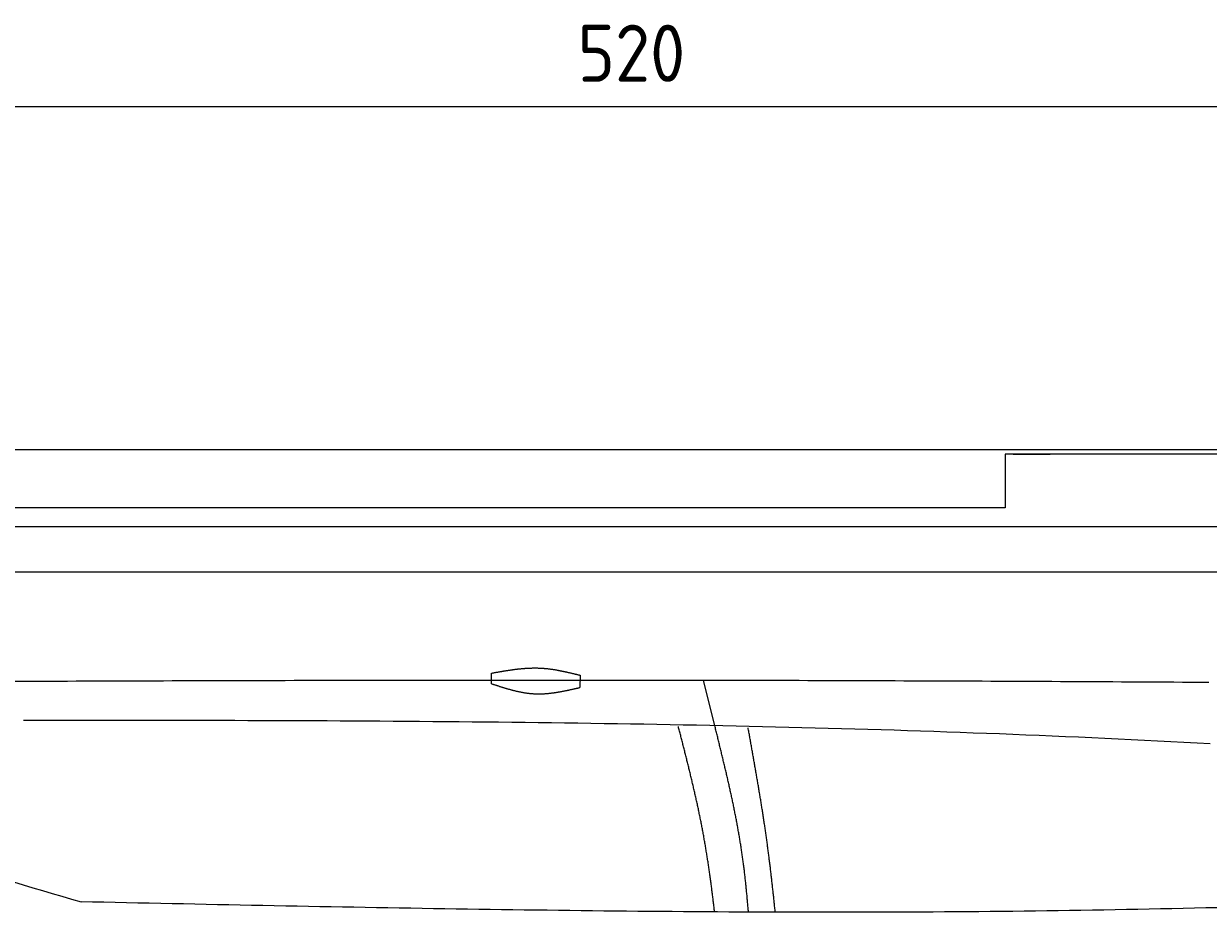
# Model space of a CAD drawing. Extents: x 715 to 7297, y 267 to 3409.
# Tile 53 of 70: x 2921 to 4372, y 2320 to 3409. Entities that reach past the tile are written whole.
import ezdxf

# ---------------------------------------------------------------- set-up
doc = ezdxf.new("R2010")
doc.units = 0
doc.layers.get('0').update_dxf_attribs({"linetype": 'CONTINUOUS'})
doc.layers.get('DEFPOINTS').update_dxf_attribs({"linetype": 'CONTINUOUS'})
for name, color, linetype in [('4', 3, 'CONTINUOUS'), ('5', 3, 'CONTINUOUS'), ('CAR', 10, 'CONTINUOUS')]:
    doc.layers.add(name, color=color, linetype=linetype)
doc.styles.get("Standard").update_dxf_attribs({"font": 'ISOCP.SHX'})
doc.dimstyles.get("Standard").update_dxf_attribs({"dimtxt": 2.5, "dimasz": 2.5, "dimexe": 1.25, "dimexo": 0.625, "dimtad": 1, "dimcen": 2.5, "dimazin": 3, "dimtfac": 1, "dimtmove": 0, "dimatfit": 3})

# ---------------------------------------------------------------- blocks, each defined once
blk = doc.blocks.new('*U14')
at = {"layer": '5', "color": 2}
blk.add_text('520', height=70, dxfattribs=at).set_placement((3599.2, 3337.7))
blk = doc.blocks.new('PUNKT')
at = {"layer": '4', "color": 0, "linetype": 'BYBLOCK'}
blk.add_line((-0.5, 0), (-1, 0), dxfattribs=at)
at = {"layer": '4', "color": 0, "linetype": 'BYBLOCK', "const_width": 0.5}
blk.add_lwpolyline([(-0.25, 0, 1), (0.25, 0, 1)], format="xyb", close=True, dxfattribs=at)
blk = doc.blocks.new('*D5')
at = {"layer": '5'}
for p, q in [((1072.7, 2857.3), (1072.7, 3347.3)), ((6272.8, 2857.3), (6272.8, 3347.3)), ((1112.7, 3307.3), (6232.8, 3307.3))]:
    blk.add_line(p, q, dxfattribs=at)
at = {"layer": 'DEFPOINTS', "color": 0}
for p in [(6272.8, 3307.3), (1072.7, 2837.3), (6272.8, 2837.3)]:
    blk.add_point(p, dxfattribs=at)
blk.add_blockref('*U14', (0, 0))
at = {"layer": '5', "xscale": 40, "yscale": 40, "zscale": 40, "rotation": 180}
blk.add_blockref('PUNKT', (1072.7, 3307.3), dxfattribs=at)
at = {"layer": '5', "xscale": 40, "yscale": 40, "zscale": 40}
blk.add_blockref('PUNKT', (6272.8, 3307.3), dxfattribs=at)

msp = doc.modelspace()

# ---------------------------------------------------------------- linework, layer by layer
for p, q in [((1372.73, 2887.271), (4772.73, 2887.271)), ((4717.73, 2881.271), (4122.731, 2881.271)), ((4122.731, 2881.271), (4122.731, 2815.771)), ((4132.731, 2881.271), (4177.96, 2881.271)), ((4122.731, 2815.771), (1832.73, 2815.771)), ((4551.142, 2792.271), (1454.129, 2792.271)), ((4266.498, 2792.271), (4266.201, 2792.271)), ((4266.498, 2792.271), (4266.498, 2792.271)), ((1171.672, 2737.271), (6251.505, 2737.271))]:
    msp.add_line(p, q)
at = {"layer": 'CAR'}
msp.add_line((3767.18, 2548.826), (3753.24, 2604.618), dxfattribs=at)
for points in [[(3493.572, 2600.28), (3493.816, 2613.214)], [(3602.345, 2610.581), (3602.062, 2595.604)]]:
    msp.add_lwpolyline(points, dxfattribs=at)
for points in [[(3493.82, 2613.21, 0), (3494.5, 2613.34, 0), (3495.19, 2613.46, 0), (3495.88, 2613.58, 0), (3496.57, 2613.7, 0), (3497.26, 2613.82, 0), (3497.95, 2613.95, 0), (3498.64, 2614.07, 0), (3499.32, 2614.19, 0), (3500.01, 2614.31, 0), (3500.7, 2614.43, 0), (3501.39, 2614.55, 0), (3502.08, 2614.67, 0), (3502.77, 2614.79, 0), (3503.45, 2614.91, 0), (3504.14, 2615.03, 0), (3504.83, 2615.14, 0), (3505.52, 2615.26, 0), (3506.21, 2615.38, 0), (3506.89, 2615.49, 0), (3507.58, 2615.61, 0), (3508.27, 2615.72, 0), (3508.96, 2615.83, 0), (3509.65, 2615.94, 0), (3510.33, 2616.05, 0), (3511.02, 2616.16, 0), (3511.71, 2616.27, 0), (3512.4, 2616.38, 0), (3513.09, 2616.49, 0), (3513.77, 2616.59, 0), (3514.46, 2616.7, 0), (3515.15, 2616.8, 0), (3515.84, 2616.9, 0), (3516.52, 2617.01, 0), (3517.21, 2617.1, 0), (3517.9, 2617.2, 0), (3518.59, 2617.3, 0), (3519.27, 2617.39, 0), (3519.96, 2617.49, 0), (3520.65, 2617.58, 0), (3521.33, 2617.67, 0), (3522.02, 2617.76, 0), (3522.71, 2617.85, 0), (3523.4, 2617.93, 0), (3524.08, 2618.02, 0), (3524.77, 2618.1, 0), (3525.46, 2618.18, 0), (3526.14, 2618.26, 0), (3526.83, 2618.33, 0), (3527.52, 2618.41, 0), (3528.2, 2618.48, 0), (3528.89, 2618.55, 0), (3529.57, 2618.62, 0), (3530.26, 2618.68, 0), (3530.95, 2618.75, 0), (3531.63, 2618.81, 0), (3532.32, 2618.87, 0), (3533, 2618.93, 0), (3533.69, 2618.98, 0), (3534.37, 2619.03, 0), (3535.06, 2619.08, 0), (3535.74, 2619.13, 0), (3536.43, 2619.18, 0), (3537.12, 2619.22, 0), (3537.8, 2619.26, 0), (3538.48, 2619.3, 0), (3539.17, 2619.33, 0), (3539.85, 2619.36, 0), (3540.54, 2619.39, 0), (3541.22, 2619.42, 0), (3541.91, 2619.45, 0), (3542.59, 2619.47, 0), (3543.28, 2619.48, 0), (3543.96, 2619.5, 0), (3544.64, 2619.51, 0), (3545.33, 2619.52, 0), (3546.01, 2619.53, 0), (3546.69, 2619.53, 0), (3547.38, 2619.53, 0), (3548.06, 2619.53, 0), (3548.74, 2619.52, 0), (3549.43, 2619.51, 0), (3550.11, 2619.5, 0), (3550.79, 2619.48, 0), (3551.47, 2619.46, 0), (3552.16, 2619.44, 0), (3552.84, 2619.41, 0), (3553.52, 2619.38, 0), (3554.2, 2619.35, 0), (3554.88, 2619.31, 0), (3555.57, 2619.27, 0), (3556.25, 2619.23, 0), (3556.93, 2619.18, 0), (3557.61, 2619.13, 0), (3558.29, 2619.07, 0), (3558.97, 2619.01, 0), (3559.65, 2618.95, 0), (3560.33, 2618.89, 0), (3561.01, 2618.82, 0), (3561.69, 2618.75, 0), (3562.37, 2618.67, 0), (3563.05, 2618.59, 0), (3563.73, 2618.51, 0), (3564.41, 2618.43, 0), (3565.09, 2618.34, 0), (3565.77, 2618.25, 0), (3566.45, 2618.16, 0), (3567.13, 2618.06, 0), (3567.81, 2617.97, 0), (3568.49, 2617.87, 0), (3569.17, 2617.76, 0), (3569.85, 2617.66, 0), (3570.52, 2617.55, 0), (3571.2, 2617.44, 0), (3571.88, 2617.32, 0), (3572.56, 2617.21, 0), (3573.24, 2617.09, 0), (3573.92, 2616.97, 0), (3574.6, 2616.85, 0), (3575.27, 2616.72, 0), (3575.95, 2616.6, 0), (3576.63, 2616.47, 0), (3577.31, 2616.34, 0), (3577.98, 2616.2, 0), (3578.66, 2616.07, 0), (3579.34, 2615.93, 0), (3580.02, 2615.8, 0), (3580.69, 2615.66, 0), (3581.37, 2615.51, 0), (3582.05, 2615.37, 0), (3582.73, 2615.23, 0), (3583.4, 2615.08, 0), (3584.08, 2614.93, 0), (3584.76, 2614.78, 0), (3585.43, 2614.63, 0), (3586.11, 2614.48, 0), (3586.79, 2614.33, 0), (3587.46, 2614.17, 0), (3588.14, 2614.02, 0), (3588.82, 2613.86, 0), (3589.49, 2613.7, 0), (3590.17, 2613.55, 0), (3590.85, 2613.39, 0), (3591.52, 2613.23, 0), (3592.2, 2613.06, 0), (3592.88, 2612.9, 0), (3593.55, 2612.74, 0), (3594.23, 2612.58, 0), (3594.91, 2612.41, 0), (3595.58, 2612.25, 0), (3596.26, 2612.08, 0), (3596.94, 2611.92, 0), (3597.61, 2611.75, 0), (3598.29, 2611.58, 0), (3598.96, 2611.42, 0), (3599.64, 2611.25, 0), (3600.32, 2611.08, 0), (3600.99, 2610.92, 0), (3601.67, 2610.75, 0), (3602.35, 2610.58, 0)], [(2910.38, 2603.3, 0), (2921.05, 2603.34, 0), (2931.72, 2603.38, 0), (2942.39, 2603.42, 0), (2953.06, 2603.46, 0), (2963.73, 2603.5, 0), (2974.4, 2603.54, 0), (2985.07, 2603.58, 0), (2995.74, 2603.61, 0), (3006.41, 2603.65, 0), (3017.08, 2603.69, 0), (3027.75, 2603.73, 0), (3038.42, 2603.76, 0), (3049.09, 2603.8, 0), (3059.76, 2603.83, 0), (3070.42, 2603.87, 0), (3081.09, 2603.9, 0), (3091.76, 2603.93, 0), (3102.43, 2603.97, 0), (3113.1, 2604, 0), (3123.77, 2604.03, 0), (3134.44, 2604.06, 0), (3145.11, 2604.09, 0), (3155.78, 2604.12, 0), (3166.45, 2604.15, 0), (3177.12, 2604.18, 0), (3187.79, 2604.21, 0), (3198.46, 2604.24, 0), (3209.13, 2604.27, 0), (3219.8, 2604.29, 0), (3230.46, 2604.32, 0), (3241.13, 2604.34, 0), (3251.8, 2604.37, 0), (3262.47, 2604.39, 0), (3273.14, 2604.42, 0), (3283.81, 2604.44, 0), (3294.48, 2604.46, 0), (3305.15, 2604.48, 0), (3315.82, 2604.5, 0), (3326.49, 2604.52, 0), (3337.16, 2604.54, 0), (3347.83, 2604.56, 0), (3358.5, 2604.58, 0), (3369.17, 2604.59, 0), (3379.84, 2604.61, 0), (3390.5, 2604.62, 0), (3401.17, 2604.64, 0), (3411.84, 2604.65, 0), (3422.51, 2604.66, 0), (3433.18, 2604.68, 0), (3443.85, 2604.69, 0), (3454.52, 2604.7, 0), (3465.19, 2604.71, 0), (3475.86, 2604.72, 0), (3486.53, 2604.72, 0), (3497.2, 2604.73, 0), (3507.87, 2604.74, 0), (3518.54, 2604.74, 0), (3529.21, 2604.75, 0), (3539.87, 2604.75, 0), (3550.54, 2604.75, 0), (3561.21, 2604.75, 0), (3571.88, 2604.75, 0), (3582.55, 2604.75, 0), (3593.22, 2604.75, 0), (3603.89, 2604.75, 0), (3614.56, 2604.75, 0), (3625.23, 2604.74, 0), (3635.9, 2604.74, 0), (3646.57, 2604.73, 0), (3657.24, 2604.73, 0), (3667.91, 2604.72, 0), (3678.58, 2604.71, 0), (3689.24, 2604.7, 0), (3699.91, 2604.69, 0), (3710.58, 2604.68, 0), (3721.25, 2604.66, 0), (3731.92, 2604.65, 0), (3742.59, 2604.63, 0), (3753.26, 2604.62, 0), (3763.93, 2604.6, 0), (3774.6, 2604.58, 0), (3785.27, 2604.56, 0), (3795.94, 2604.54, 0), (3806.61, 2604.52, 0), (3817.28, 2604.5, 0), (3827.95, 2604.47, 0), (3838.61, 2604.45, 0), (3849.28, 2604.42, 0), (3859.95, 2604.4, 0), (3870.62, 2604.37, 0), (3881.29, 2604.34, 0), (3891.96, 2604.31, 0), (3902.63, 2604.28, 0), (3913.3, 2604.25, 0), (3923.97, 2604.21, 0), (3934.64, 2604.18, 0), (3945.31, 2604.15, 0), (3955.98, 2604.11, 0), (3966.65, 2604.07, 0), (3977.31, 2604.04, 0), (3987.98, 2604, 0), (3998.65, 2603.96, 0), (4009.32, 2603.92, 0), (4019.99, 2603.88, 0), (4030.66, 2603.83, 0), (4041.33, 2603.79, 0), (4052, 2603.75, 0), (4062.67, 2603.7, 0), (4073.34, 2603.66, 0), (4084.01, 2603.61, 0), (4094.68, 2603.56, 0), (4105.34, 2603.51, 0), (4116.01, 2603.47, 0), (4126.68, 2603.42, 0), (4137.35, 2603.36, 0), (4148.02, 2603.31, 0), (4158.69, 2603.26, 0), (4169.36, 2603.21, 0), (4180.03, 2603.15, 0), (4190.7, 2603.1, 0), (4201.37, 2603.04, 0), (4212.04, 2602.99, 0), (4222.71, 2602.93, 0), (4233.38, 2602.87, 0), (4244.04, 2602.82, 0), (4254.71, 2602.76, 0), (4265.38, 2602.7, 0), (4276.05, 2602.64, 0), (4286.72, 2602.58, 0), (4297.39, 2602.52, 0), (4308.06, 2602.45, 0), (4318.73, 2602.39, 0), (4329.4, 2602.33, 0), (4340.07, 2602.26, 0), (4350.74, 2602.2, 0), (4361.41, 2602.13, 0), (4372.07, 2602.07, 0)], [(3493.57, 2600.28, 0), (3494.25, 2600.06, 0), (3494.92, 2599.84, 0), (3495.59, 2599.62, 0), (3496.27, 2599.4, 0), (3496.94, 2599.18, 0), (3497.61, 2598.96, 0), (3498.29, 2598.74, 0), (3498.96, 2598.52, 0), (3499.63, 2598.3, 0), (3500.31, 2598.08, 0), (3500.98, 2597.87, 0), (3501.65, 2597.65, 0), (3502.33, 2597.44, 0), (3503, 2597.22, 0), (3503.68, 2597.01, 0), (3504.35, 2596.79, 0), (3505.02, 2596.58, 0), (3505.7, 2596.37, 0), (3506.37, 2596.16, 0), (3507.05, 2595.95, 0), (3507.72, 2595.74, 0), (3508.39, 2595.54, 0), (3509.07, 2595.33, 0), (3509.74, 2595.13, 0), (3510.42, 2594.93, 0), (3511.09, 2594.73, 0), (3511.77, 2594.53, 0), (3512.44, 2594.33, 0), (3513.11, 2594.13, 0), (3513.79, 2593.94, 0), (3514.46, 2593.75, 0), (3515.14, 2593.56, 0), (3515.81, 2593.37, 0), (3516.49, 2593.18, 0), (3517.16, 2593, 0), (3517.84, 2592.82, 0), (3518.52, 2592.64, 0), (3519.19, 2592.46, 0), (3519.87, 2592.28, 0), (3520.54, 2592.11, 0), (3521.22, 2591.94, 0), (3521.89, 2591.77, 0), (3522.57, 2591.61, 0), (3523.25, 2591.44, 0), (3523.92, 2591.28, 0), (3524.6, 2591.13, 0), (3525.28, 2590.97, 0), (3525.95, 2590.82, 0), (3526.63, 2590.67, 0), (3527.31, 2590.53, 0), (3527.98, 2590.39, 0), (3528.66, 2590.25, 0), (3529.34, 2590.11, 0), (3530.02, 2589.98, 0), (3530.69, 2589.85, 0), (3531.37, 2589.72, 0), (3532.05, 2589.6, 0), (3532.73, 2589.48, 0), (3533.41, 2589.36, 0), (3534.08, 2589.25, 0), (3534.76, 2589.14, 0), (3535.44, 2589.04, 0), (3536.12, 2588.94, 0), (3536.8, 2588.84, 0), (3537.48, 2588.74, 0), (3538.16, 2588.66, 0), (3538.84, 2588.57, 0), (3539.52, 2588.49, 0), (3540.2, 2588.41, 0), (3540.88, 2588.34, 0), (3541.56, 2588.27, 0), (3542.24, 2588.21, 0), (3542.92, 2588.15, 0), (3543.6, 2588.09, 0), (3544.28, 2588.04, 0), (3544.96, 2587.99, 0), (3545.65, 2587.95, 0), (3546.33, 2587.92, 0), (3547.01, 2587.88, 0), (3547.69, 2587.86, 0), (3548.38, 2587.83, 0), (3549.06, 2587.82, 0), (3549.74, 2587.8, 0), (3550.43, 2587.79, 0), (3551.11, 2587.79, 0), (3551.79, 2587.79, 0), (3552.48, 2587.79, 0), (3553.16, 2587.8, 0), (3553.84, 2587.81, 0), (3554.53, 2587.83, 0), (3555.21, 2587.85, 0), (3555.9, 2587.88, 0), (3556.58, 2587.9, 0), (3557.27, 2587.94, 0), (3557.95, 2587.97, 0), (3558.64, 2588.01, 0), (3559.33, 2588.06, 0), (3560.01, 2588.11, 0), (3560.7, 2588.16, 0), (3561.38, 2588.21, 0), (3562.07, 2588.27, 0), (3562.76, 2588.33, 0), (3563.44, 2588.4, 0), (3564.13, 2588.47, 0), (3564.82, 2588.54, 0), (3565.5, 2588.61, 0), (3566.19, 2588.69, 0), (3566.88, 2588.77, 0), (3567.57, 2588.86, 0), (3568.25, 2588.94, 0), (3568.94, 2589.03, 0), (3569.63, 2589.13, 0), (3570.32, 2589.22, 0), (3571.01, 2589.32, 0), (3571.69, 2589.42, 0), (3572.38, 2589.52, 0), (3573.07, 2589.63, 0), (3573.76, 2589.74, 0), (3574.45, 2589.85, 0), (3575.14, 2589.96, 0), (3575.83, 2590.08, 0), (3576.52, 2590.2, 0), (3577.21, 2590.32, 0), (3577.89, 2590.44, 0), (3578.58, 2590.56, 0), (3579.27, 2590.69, 0), (3579.96, 2590.82, 0), (3580.65, 2590.95, 0), (3581.34, 2591.08, 0), (3582.03, 2591.22, 0), (3582.72, 2591.35, 0), (3583.41, 2591.49, 0), (3584.1, 2591.63, 0), (3584.79, 2591.77, 0), (3585.48, 2591.91, 0), (3586.17, 2592.05, 0), (3586.86, 2592.2, 0), (3587.55, 2592.34, 0), (3588.24, 2592.49, 0), (3588.94, 2592.64, 0), (3589.63, 2592.79, 0), (3590.32, 2592.94, 0), (3591.01, 2593.09, 0), (3591.7, 2593.24, 0), (3592.39, 2593.4, 0), (3593.08, 2593.55, 0), (3593.77, 2593.71, 0), (3594.46, 2593.86, 0), (3595.15, 2594.02, 0), (3595.84, 2594.17, 0), (3596.53, 2594.33, 0), (3597.22, 2594.49, 0), (3597.92, 2594.65, 0), (3598.61, 2594.81, 0), (3599.3, 2594.97, 0), (3599.99, 2595.13, 0), (3600.68, 2595.28, 0), (3601.37, 2595.44, 0), (3602.06, 2595.6, 0)], [(4373.98, 2526.63, 0), (4357.87, 2527.5, 0), (4341.75, 2528.36, 0), (4325.63, 2529.2, 0), (4309.51, 2530.03, 0), (4293.39, 2530.83, 0), (4277.27, 2531.62, 0), (4261.14, 2532.39, 0), (4245.02, 2533.15, 0), (4228.89, 2533.89, 0), (4212.77, 2534.61, 0), (4196.64, 2535.32, 0), (4180.51, 2536.01, 0), (4164.39, 2536.68, 0), (4148.26, 2537.34, 0), (4132.13, 2537.99, 0), (4115.99, 2538.62, 0), (4099.86, 2539.23, 0), (4083.73, 2539.83, 0), (4067.59, 2540.42, 0), (4051.46, 2540.99, 0), (4035.32, 2541.54, 0), (4019.19, 2542.08, 0), (4003.05, 2542.61, 0), (3986.91, 2543.12, 0), (3970.77, 2543.62, 0), (3954.64, 2544.11, 0), (3938.5, 2544.58, 0), (3922.35, 2545.04, 0), (3906.21, 2545.49, 0), (3890.07, 2545.92, 0), (3873.93, 2546.34, 0), (3857.78, 2546.75, 0), (3841.64, 2547.15, 0), (3825.49, 2547.54, 0), (3809.35, 2547.91, 0), (3793.2, 2548.27, 0), (3777.05, 2548.62, 0), (3760.91, 2548.96, 0), (3744.76, 2549.28, 0), (3728.61, 2549.6, 0), (3712.46, 2549.9, 0), (3696.31, 2550.2, 0), (3680.16, 2550.48, 0), (3664.01, 2550.75, 0), (3647.85, 2551.02, 0), (3631.7, 2551.27, 0), (3615.55, 2551.51, 0), (3599.39, 2551.75, 0), (3583.24, 2551.97, 0), (3567.09, 2552.18, 0), (3550.93, 2552.39, 0), (3534.77, 2552.59, 0), (3518.62, 2552.77, 0), (3502.46, 2552.95, 0), (3486.3, 2553.12, 0), (3470.15, 2553.28, 0), (3453.99, 2553.44, 0), (3437.83, 2553.58, 0), (3421.67, 2553.72, 0), (3405.51, 2553.85, 0), (3389.35, 2553.98, 0), (3373.19, 2554.09, 0), (3357.03, 2554.2, 0), (3340.87, 2554.3, 0), (3324.71, 2554.4, 0), (3308.54, 2554.49, 0), (3292.38, 2554.57, 0), (3276.22, 2554.64, 0), (3260.05, 2554.71, 0), (3243.89, 2554.78, 0), (3227.73, 2554.84, 0), (3211.56, 2554.89, 0), (3195.4, 2554.94, 0), (3179.23, 2554.98, 0), (3163.07, 2555.02, 0), (3146.9, 2555.05, 0), (3130.74, 2555.08, 0), (3114.57, 2555.1, 0), (3098.41, 2555.12, 0), (3082.24, 2555.13, 0), (3066.07, 2555.14, 0), (3049.91, 2555.15, 0), (3033.74, 2555.15, 0), (3017.57, 2555.15, 0), (3001.41, 2555.15, 0), (2985.24, 2555.14, 0), (2969.07, 2555.13, 0), (2952.9, 2555.12, 0), (2936.74, 2555.11, 0), (2920.57, 2555.09, 0)], [(3766.94, 2320.8, 0), (3766.77, 2322.26, 0), (3766.6, 2323.71, 0), (3766.43, 2325.16, 0), (3766.25, 2326.61, 0), (3766.08, 2328.07, 0), (3765.91, 2329.52, 0), (3765.73, 2330.97, 0), (3765.56, 2332.43, 0), (3765.38, 2333.88, 0), (3765.2, 2335.33, 0), (3765.02, 2336.78, 0), (3764.84, 2338.24, 0), (3764.66, 2339.69, 0), (3764.48, 2341.14, 0), (3764.3, 2342.6, 0), (3764.11, 2344.05, 0), (3763.93, 2345.5, 0), (3763.74, 2346.96, 0), (3763.55, 2348.41, 0), (3763.36, 2349.86, 0), (3763.17, 2351.32, 0), (3762.98, 2352.77, 0), (3762.79, 2354.22, 0), (3762.59, 2355.68, 0), (3762.4, 2357.13, 0), (3762.2, 2358.58, 0), (3762, 2360.03, 0), (3761.8, 2361.49, 0), (3761.6, 2362.94, 0), (3761.4, 2364.39, 0), (3761.2, 2365.85, 0), (3760.99, 2367.3, 0), (3760.79, 2368.75, 0), (3760.58, 2370.2, 0), (3760.37, 2371.65, 0), (3760.16, 2373.11, 0), (3759.95, 2374.56, 0), (3759.73, 2376.01, 0), (3759.52, 2377.46, 0), (3759.3, 2378.91, 0), (3759.08, 2380.36, 0), (3758.86, 2381.81, 0), (3758.64, 2383.27, 0), (3758.41, 2384.72, 0), (3758.19, 2386.17, 0), (3757.96, 2387.62, 0), (3757.73, 2389.07, 0), (3757.5, 2390.52, 0), (3757.27, 2391.97, 0), (3757.04, 2393.41, 0), (3756.8, 2394.86, 0), (3756.56, 2396.31, 0), (3756.32, 2397.76, 0), (3756.08, 2399.21, 0), (3755.84, 2400.66, 0), (3755.59, 2402.1, 0), (3755.35, 2403.55, 0), (3755.1, 2405, 0), (3754.85, 2406.44, 0), (3754.59, 2407.89, 0), (3754.34, 2409.34, 0), (3754.08, 2410.78, 0), (3753.83, 2412.23, 0), (3753.56, 2413.67, 0), (3753.3, 2415.12, 0), (3753.04, 2416.56, 0), (3752.77, 2418.01, 0), (3752.5, 2419.45, 0), (3752.23, 2420.89, 0), (3751.96, 2422.34, 0), (3751.68, 2423.78, 0), (3751.41, 2425.22, 0), (3751.13, 2426.66, 0), (3750.85, 2428.1, 0), (3750.56, 2429.54, 0), (3750.28, 2430.98, 0), (3749.99, 2432.42, 0), (3749.7, 2433.86, 0), (3749.41, 2435.3, 0), (3749.12, 2436.74, 0), (3748.82, 2438.18, 0), (3748.53, 2439.61, 0), (3748.23, 2441.05, 0), (3747.93, 2442.49, 0), (3747.63, 2443.92, 0), (3747.33, 2445.36, 0), (3747.02, 2446.79, 0), (3746.71, 2448.23, 0), (3746.41, 2449.66, 0), (3746.1, 2451.09, 0), (3745.79, 2452.52, 0), (3745.47, 2453.95, 0), (3745.16, 2455.38, 0), (3744.84, 2456.81, 0), (3744.53, 2458.24, 0), (3744.21, 2459.67, 0), (3743.89, 2461.1, 0), (3743.57, 2462.53, 0), (3743.25, 2463.95, 0), (3742.92, 2465.38, 0), (3742.6, 2466.8, 0), (3742.27, 2468.23, 0), (3741.95, 2469.65, 0), (3741.62, 2471.07, 0), (3741.29, 2472.49, 0), (3740.96, 2473.91, 0), (3740.63, 2475.33, 0), (3740.29, 2476.75, 0), (3739.96, 2478.17, 0), (3739.62, 2479.59, 0), (3739.29, 2481, 0), (3738.95, 2482.42, 0), (3738.61, 2483.83, 0), (3738.28, 2485.25, 0), (3737.94, 2486.66, 0), (3737.6, 2488.07, 0), (3737.26, 2489.48, 0), (3736.91, 2490.89, 0), (3736.57, 2492.3, 0), (3736.23, 2493.71, 0), (3735.88, 2495.11, 0), (3735.54, 2496.52, 0), (3735.19, 2497.92, 0), (3734.85, 2499.33, 0), (3734.5, 2500.73, 0), (3734.16, 2502.13, 0), (3733.81, 2503.53, 0), (3733.46, 2504.93, 0), (3733.11, 2506.33, 0), (3732.76, 2507.72, 0), (3732.41, 2509.12, 0), (3732.06, 2510.52, 0), (3731.71, 2511.91, 0), (3731.36, 2513.3, 0), (3731.01, 2514.69, 0), (3730.66, 2516.08, 0), (3730.31, 2517.47, 0), (3729.96, 2518.86, 0), (3729.61, 2520.24, 0), (3729.25, 2521.63, 0), (3728.9, 2523.01, 0), (3728.55, 2524.4, 0), (3728.2, 2525.78, 0), (3727.85, 2527.16, 0), (3727.49, 2528.54, 0), (3727.14, 2529.91, 0), (3726.79, 2531.29, 0), (3726.44, 2532.66, 0), (3726.08, 2534.04, 0), (3725.73, 2535.41, 0), (3725.38, 2536.78, 0), (3725.03, 2538.15, 0), (3724.68, 2539.51, 0), (3724.33, 2540.88, 0), (3723.97, 2542.25, 0), (3723.62, 2543.61, 0), (3723.27, 2544.97, 0), (3722.92, 2546.33, 0), (3722.57, 2547.69, 0)], [(3808.39, 2320.37, 0), (3808.27, 2321.83, 0), (3808.15, 2323.29, 0), (3808.03, 2324.75, 0), (3807.91, 2326.2, 0), (3807.79, 2327.66, 0), (3807.66, 2329.12, 0), (3807.54, 2330.58, 0), (3807.41, 2332.03, 0), (3807.28, 2333.49, 0), (3807.15, 2334.95, 0), (3807.02, 2336.4, 0), (3806.89, 2337.86, 0), (3806.75, 2339.31, 0), (3806.62, 2340.77, 0), (3806.48, 2342.22, 0), (3806.34, 2343.68, 0), (3806.2, 2345.13, 0), (3806.06, 2346.59, 0), (3805.92, 2348.04, 0), (3805.77, 2349.5, 0), (3805.62, 2350.95, 0), (3805.47, 2352.4, 0), (3805.32, 2353.86, 0), (3805.17, 2355.31, 0), (3805.01, 2356.76, 0), (3804.86, 2358.21, 0), (3804.7, 2359.67, 0), (3804.54, 2361.12, 0), (3804.38, 2362.57, 0), (3804.21, 2364.02, 0), (3804.04, 2365.47, 0), (3803.88, 2366.92, 0), (3803.7, 2368.37, 0), (3803.53, 2369.82, 0), (3803.36, 2371.27, 0), (3803.18, 2372.72, 0), (3803, 2374.17, 0), (3802.82, 2375.62, 0), (3802.63, 2377.06, 0), (3802.45, 2378.51, 0), (3802.26, 2379.96, 0), (3802.07, 2381.41, 0), (3801.88, 2382.85, 0), (3801.68, 2384.3, 0), (3801.48, 2385.75, 0), (3801.28, 2387.19, 0), (3801.08, 2388.64, 0), (3800.87, 2390.08, 0), (3800.66, 2391.53, 0), (3800.45, 2392.97, 0), (3800.24, 2394.41, 0), (3800.03, 2395.86, 0), (3799.81, 2397.3, 0), (3799.59, 2398.74, 0), (3799.36, 2400.19, 0), (3799.14, 2401.63, 0), (3798.91, 2403.07, 0), (3798.68, 2404.51, 0), (3798.45, 2405.95, 0), (3798.21, 2407.39, 0), (3797.97, 2408.83, 0), (3797.73, 2410.27, 0), (3797.49, 2411.71, 0), (3797.25, 2413.15, 0), (3797, 2414.59, 0), (3796.75, 2416.03, 0), (3796.5, 2417.47, 0), (3796.25, 2418.9, 0), (3795.99, 2420.34, 0), (3795.74, 2421.78, 0), (3795.48, 2423.21, 0), (3795.21, 2424.65, 0), (3794.95, 2426.09, 0), (3794.68, 2427.52, 0), (3794.42, 2428.96, 0), (3794.15, 2430.39, 0), (3793.88, 2431.83, 0), (3793.6, 2433.26, 0), (3793.33, 2434.7, 0), (3793.05, 2436.13, 0), (3792.77, 2437.57, 0), (3792.49, 2439, 0), (3792.21, 2440.43, 0), (3791.92, 2441.86, 0), (3791.63, 2443.3, 0), (3791.35, 2444.73, 0), (3791.06, 2446.16, 0), (3790.76, 2447.59, 0), (3790.47, 2449.03, 0), (3790.18, 2450.46, 0), (3789.88, 2451.89, 0), (3789.58, 2453.32, 0), (3789.28, 2454.75, 0), (3788.98, 2456.18, 0), (3788.68, 2457.61, 0), (3788.37, 2459.04, 0), (3788.07, 2460.47, 0), (3787.76, 2461.9, 0), (3787.45, 2463.33, 0), (3787.14, 2464.76, 0), (3786.83, 2466.19, 0), (3786.52, 2467.62, 0), (3786.2, 2469.04, 0), (3785.89, 2470.47, 0), (3785.57, 2471.9, 0), (3785.25, 2473.33, 0), (3784.93, 2474.76, 0), (3784.61, 2476.18, 0), (3784.29, 2477.61, 0), (3783.97, 2479.04, 0), (3783.64, 2480.47, 0), (3783.32, 2481.89, 0), (3782.99, 2483.32, 0), (3782.66, 2484.75, 0), (3782.33, 2486.17, 0), (3782, 2487.6, 0), (3781.67, 2489.02, 0), (3781.34, 2490.45, 0), (3781.01, 2491.88, 0), (3780.67, 2493.3, 0), (3780.34, 2494.73, 0), (3780, 2496.15, 0), (3779.67, 2497.58, 0), (3779.33, 2499, 0), (3778.99, 2500.43, 0), (3778.65, 2501.85, 0), (3778.31, 2503.28, 0), (3777.97, 2504.7, 0), (3777.63, 2506.13, 0), (3777.29, 2507.55, 0), (3776.95, 2508.97, 0), (3776.61, 2510.4, 0), (3776.26, 2511.82, 0), (3775.92, 2513.25, 0), (3775.57, 2514.67, 0), (3775.23, 2516.09, 0), (3774.88, 2517.52, 0), (3774.54, 2518.94, 0), (3774.19, 2520.37, 0), (3773.84, 2521.79, 0), (3773.49, 2523.21, 0), (3773.14, 2524.64, 0), (3772.8, 2526.06, 0), (3772.45, 2527.48, 0), (3772.1, 2528.91, 0), (3771.75, 2530.33, 0), (3771.4, 2531.75, 0), (3771.05, 2533.17, 0), (3770.7, 2534.6, 0), (3770.34, 2536.02, 0), (3769.99, 2537.44, 0), (3769.64, 2538.87, 0), (3769.29, 2540.29, 0), (3768.94, 2541.71, 0), (3768.59, 2543.14, 0), (3768.24, 2544.56, 0), (3767.88, 2545.98, 0), (3767.53, 2547.4, 0), (3767.18, 2548.83, 0)], [(3841.21, 2320.37, 0), (3841.06, 2321.8, 0), (3840.92, 2323.24, 0), (3840.77, 2324.67, 0), (3840.63, 2326.11, 0), (3840.48, 2327.54, 0), (3840.33, 2328.98, 0), (3840.18, 2330.42, 0), (3840.03, 2331.85, 0), (3839.88, 2333.29, 0), (3839.73, 2334.72, 0), (3839.58, 2336.16, 0), (3839.43, 2337.6, 0), (3839.28, 2339.03, 0), (3839.12, 2340.47, 0), (3838.97, 2341.9, 0), (3838.81, 2343.34, 0), (3838.66, 2344.78, 0), (3838.5, 2346.21, 0), (3838.35, 2347.65, 0), (3838.19, 2349.09, 0), (3838.03, 2350.52, 0), (3837.87, 2351.96, 0), (3837.71, 2353.4, 0), (3837.55, 2354.83, 0), (3837.39, 2356.27, 0), (3837.23, 2357.71, 0), (3837.06, 2359.14, 0), (3836.9, 2360.58, 0), (3836.73, 2362.02, 0), (3836.57, 2363.45, 0), (3836.4, 2364.89, 0), (3836.23, 2366.33, 0), (3836.07, 2367.76, 0), (3835.9, 2369.2, 0), (3835.73, 2370.64, 0), (3835.55, 2372.07, 0), (3835.38, 2373.51, 0), (3835.21, 2374.95, 0), (3835.03, 2376.38, 0), (3834.86, 2377.82, 0), (3834.68, 2379.25, 0), (3834.51, 2380.69, 0), (3834.33, 2382.13, 0), (3834.15, 2383.56, 0), (3833.97, 2385, 0), (3833.79, 2386.43, 0), (3833.61, 2387.87, 0), (3833.42, 2389.31, 0), (3833.24, 2390.74, 0), (3833.05, 2392.18, 0), (3832.87, 2393.61, 0), (3832.68, 2395.05, 0), (3832.49, 2396.48, 0), (3832.3, 2397.92, 0), (3832.11, 2399.35, 0), (3831.92, 2400.79, 0), (3831.72, 2402.22, 0), (3831.53, 2403.65, 0), (3831.33, 2405.09, 0), (3831.13, 2406.52, 0), (3830.94, 2407.96, 0), (3830.74, 2409.39, 0), (3830.54, 2410.82, 0), (3830.34, 2412.26, 0), (3830.13, 2413.69, 0), (3829.93, 2415.12, 0), (3829.72, 2416.56, 0), (3829.52, 2417.99, 0), (3829.31, 2419.42, 0), (3829.1, 2420.85, 0), (3828.89, 2422.28, 0), (3828.68, 2423.71, 0), (3828.47, 2425.15, 0), (3828.26, 2426.58, 0), (3828.04, 2428.01, 0), (3827.83, 2429.44, 0), (3827.62, 2430.87, 0), (3827.4, 2432.3, 0), (3827.18, 2433.73, 0), (3826.96, 2435.15, 0), (3826.74, 2436.58, 0), (3826.52, 2438.01, 0), (3826.3, 2439.44, 0), (3826.08, 2440.87, 0), (3825.86, 2442.29, 0), (3825.64, 2443.72, 0), (3825.41, 2445.15, 0), (3825.19, 2446.57, 0), (3824.96, 2448, 0), (3824.73, 2449.42, 0), (3824.51, 2450.85, 0), (3824.28, 2452.27, 0), (3824.05, 2453.69, 0), (3823.82, 2455.12, 0), (3823.59, 2456.54, 0), (3823.36, 2457.96, 0), (3823.13, 2459.38, 0), (3822.89, 2460.8, 0), (3822.66, 2462.22, 0), (3822.43, 2463.64, 0), (3822.19, 2465.06, 0), (3821.96, 2466.48, 0), (3821.72, 2467.9, 0), (3821.49, 2469.32, 0), (3821.25, 2470.74, 0), (3821.01, 2472.15, 0), (3820.77, 2473.57, 0), (3820.54, 2474.99, 0), (3820.3, 2476.4, 0), (3820.06, 2477.81, 0), (3819.82, 2479.23, 0), (3819.58, 2480.64, 0), (3819.34, 2482.05, 0), (3819.09, 2483.47, 0), (3818.85, 2484.88, 0), (3818.61, 2486.29, 0), (3818.37, 2487.7, 0), (3818.13, 2489.11, 0), (3817.88, 2490.51, 0), (3817.64, 2491.92, 0), (3817.39, 2493.33, 0), (3817.15, 2494.74, 0), (3816.9, 2496.14, 0), (3816.66, 2497.55, 0), (3816.41, 2498.95, 0), (3816.17, 2500.35, 0), (3815.92, 2501.76, 0), (3815.68, 2503.16, 0), (3815.43, 2504.56, 0), (3815.18, 2505.96, 0), (3814.94, 2507.36, 0), (3814.69, 2508.76, 0), (3814.44, 2510.15, 0), (3814.19, 2511.55, 0), (3813.95, 2512.95, 0), (3813.7, 2514.34, 0), (3813.45, 2515.74, 0), (3813.2, 2517.13, 0), (3812.96, 2518.52, 0), (3812.71, 2519.91, 0), (3812.46, 2521.3, 0), (3812.21, 2522.69, 0), (3811.96, 2524.08, 0), (3811.71, 2525.47, 0), (3811.47, 2526.86, 0), (3811.22, 2528.25, 0), (3810.97, 2529.63, 0), (3810.72, 2531.01, 0), (3810.47, 2532.4, 0), (3810.22, 2533.78, 0), (3809.98, 2535.16, 0), (3809.73, 2536.54, 0), (3809.48, 2537.92, 0), (3809.23, 2539.3, 0), (3808.98, 2540.68, 0), (3808.74, 2542.05, 0), (3808.49, 2543.43, 0), (3808.24, 2544.8, 0), (3807.99, 2546.18, 0)], [(4382.6, 2325.77, 0), (4368.69, 2325.44, 0), (4354.78, 2325.13, 0), (4340.87, 2324.82, 0), (4326.96, 2324.52, 0), (4313.05, 2324.23, 0), (4299.14, 2323.94, 0), (4285.22, 2323.67, 0), (4271.31, 2323.41, 0), (4257.4, 2323.15, 0), (4243.49, 2322.91, 0), (4229.58, 2322.68, 0), (4215.67, 2322.45, 0), (4201.75, 2322.24, 0), (4187.84, 2322.03, 0), (4173.93, 2321.84, 0), (4160.02, 2321.66, 0), (4146.1, 2321.49, 0), (4132.19, 2321.33, 0), (4118.28, 2321.18, 0), (4104.37, 2321.04, 0), (4090.45, 2320.91, 0), (4076.54, 2320.79, 0), (4062.63, 2320.68, 0), (4048.71, 2320.58, 0), (4034.8, 2320.5, 0), (4020.89, 2320.42, 0), (4006.97, 2320.35, 0), (3993.06, 2320.29, 0), (3979.15, 2320.24, 0), (3965.23, 2320.2, 0), (3951.32, 2320.17, 0), (3937.41, 2320.15, 0), (3923.49, 2320.14, 0), (3909.58, 2320.14, 0), (3895.66, 2320.14, 0), (3881.75, 2320.16, 0), (3867.83, 2320.18, 0), (3853.92, 2320.21, 0), (3840, 2320.25, 0), (3826.09, 2320.3, 0), (3812.17, 2320.36, 0), (3798.26, 2320.42, 0), (3784.34, 2320.49, 0), (3770.43, 2320.57, 0), (3756.51, 2320.66, 0), (3742.6, 2320.75, 0), (3728.68, 2320.85, 0), (3714.77, 2320.96, 0), (3700.85, 2321.07, 0), (3686.94, 2321.19, 0), (3673.02, 2321.32, 0), (3659.11, 2321.46, 0), (3645.19, 2321.6, 0), (3631.27, 2321.74, 0), (3617.36, 2321.9, 0), (3603.44, 2322.06, 0), (3589.53, 2322.22, 0), (3575.61, 2322.39, 0), (3561.69, 2322.57, 0), (3547.78, 2322.75, 0), (3533.86, 2322.94, 0), (3519.95, 2323.13, 0), (3506.03, 2323.33, 0), (3492.11, 2323.53, 0), (3478.2, 2323.74, 0), (3464.28, 2323.95, 0), (3450.36, 2324.16, 0), (3436.45, 2324.39, 0), (3422.53, 2324.61, 0), (3408.61, 2324.84, 0), (3394.7, 2325.07, 0), (3380.78, 2325.31, 0), (3366.86, 2325.55, 0), (3352.95, 2325.79, 0), (3339.03, 2326.04, 0), (3325.11, 2326.29, 0), (3311.2, 2326.55, 0), (3297.28, 2326.8, 0), (3283.36, 2327.06, 0), (3269.44, 2327.33, 0), (3255.53, 2327.59, 0), (3241.61, 2327.86, 0), (3227.69, 2328.13, 0), (3213.78, 2328.4, 0), (3199.86, 2328.68, 0), (3185.94, 2328.95, 0), (3172.02, 2329.23, 0), (3158.11, 2329.51, 0), (3144.19, 2329.79, 0), (3130.27, 2330.08, 0), (3116.35, 2330.36, 0), (3102.44, 2330.65, 0), (3088.52, 2330.93, 0), (3074.6, 2331.22, 0), (3060.68, 2331.51, 0), (3046.77, 2331.8, 0), (3032.85, 2332.09, 0), (3018.93, 2332.38, 0), (3005.02, 2332.67, 0), (2991.1, 2332.96, 0)]]:
    msp.add_polyline3d(points, dxfattribs=at)
msp.add_arc((4698.653, 8290.279), 6197.207, 250.355167, 254.006031, dxfattribs=at)

# ---------------------------------------------------------------- dimensions: what is measured, and where the dimension line sits
at = {"layer": '5'}
dim = msp.add_linear_dim(base=(6272.77502, 3307.2971), p1=(1072.73, 2837.27108), p2=(6272.77502, 2837.27108), dimstyle='Standard', override={"dimtad": 3}, dxfattribs=at)
dim.commit()
dim.dimension.update_dxf_attribs({"geometry": '*D5', "text_midpoint": (3672.77501, 3372.66694), "dimtype": 128})

doc.saveas('drawing.dxf')
